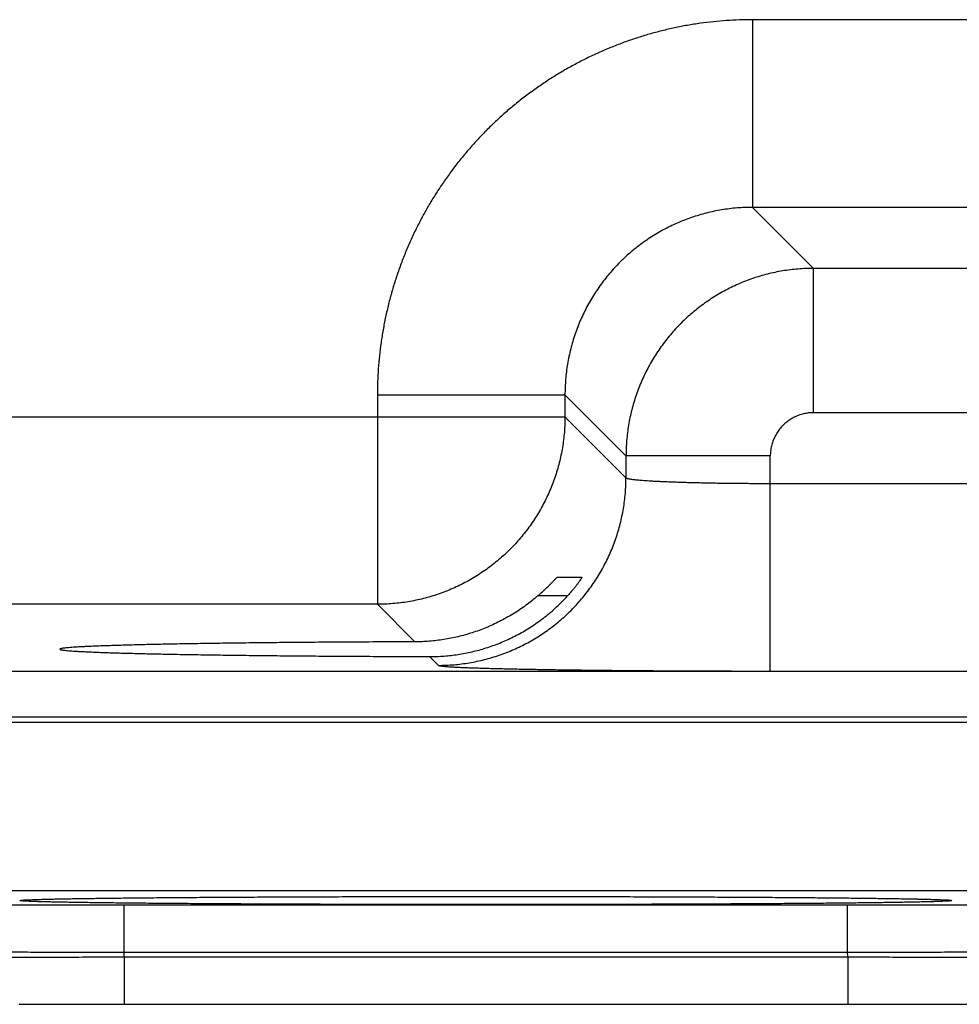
# Model space of a CAD drawing. Header units: inches. Extents: x 0 to 34, y 0 to 22.
# Tile 56 of 112: x 18.657 to 19.047, y 13.963 to 14.372. Entities that reach past the tile are written whole.
import ezdxf

# ---------------------------------------------------------------- set-up
doc = ezdxf.new("R2010")
doc.units = ezdxf.units.IN
doc.header["$LTSCALE"] = 1.87
doc.header["$MEASUREMENT"] = 0
doc.layers.get('0').update_dxf_attribs({"linetype": 'CONTINUOUS'})

msp = doc.modelspace()

# ---------------------------------------------------------------- linework, layer by layer
at = {"color": 7, "linetype": 'CONTINUOUS'}
for p, q in [((18.96129, 14.37228), (18.96129, 14.29429)), ((19.1116, 14.37228), (18.96129, 14.37228)), ((18.96129, 14.29429), (18.98666, 14.26892)), ((19.1116, 14.29429), (18.96129, 14.29429)), ((18.98666, 14.20893), (18.98666, 14.26892)), ((19.08623, 14.26892), (18.98666, 14.26892)), ((18.80531, 14.21631), (18.80531, 14.12929)), ((18.80531, 14.21631), (18.8833, 14.21631)), ((18.8833, 14.21631), (18.90867, 14.19094)), ((18.8833, 14.21631), (18.8833, 14.20728)), ((18.36861, 14.20728), (18.8833, 14.20728)), ((18.8833, 14.20728), (18.90867, 14.18191)), ((19.08623, 14.20893), (18.98666, 14.20893)), ((18.90867, 14.19094), (18.90867, 14.18191)), ((18.96866, 14.19094), (18.90867, 14.19094)), ((18.96866, 14.10156), (18.96866, 14.19094)), ((18.96866, 14.17955), (19.10423, 14.17955)), ((18.88005, 14.14052), (18.89035, 14.14052)), ((18.88437, 14.13278), (18.87201, 14.13278)), ((18.80531, 14.12929), (18.44659, 14.12929)), ((18.80531, 14.12929), (18.82091, 14.11369)), ((18.82703, 14.10758), (18.83068, 14.10392)), ((18.41877, 14.10148), (25.80914, 14.10148)), ((18.96866, 14.10156), (19.10423, 14.10156)), ((18.41877, 14.08246), (25.80914, 14.08246)), ((18.51177, 14.0803), (19.18912, 14.0803)), ((18.55021, 14.01031), (19.15068, 14.01031)), ((18.65897, 14.00639), (18.65897, 14.00639)), ((18.65897, 14.00639), (18.65899, 14.00639)), ((18.65899, 14.00639), (18.65906, 14.0064)), ((18.65906, 14.0064), (18.65918, 14.0064)), ((18.65918, 14.0064), (18.65936, 14.00642)), ((18.65936, 14.00642), (18.65958, 14.00643)), ((18.65958, 14.00643), (18.65985, 14.00645)), ((18.65985, 14.00645), (18.66034, 14.00647)), ((18.66034, 14.00647), (18.66094, 14.0065)), ((18.66094, 14.0065), (18.6619, 14.00654)), ((18.6619, 14.00654), (18.66305, 14.00659)), ((18.66305, 14.00659), (18.66484, 14.00664)), ((18.66484, 14.00664), (18.66723, 14.00671)), ((18.66723, 14.00671), (18.67051, 14.00679)), ((18.67051, 14.00679), (18.67382, 14.00686)), ((18.67382, 14.00686), (18.67791, 14.00693)), ((18.67791, 14.00693), (18.68293, 14.00701)), ((18.68293, 14.00701), (18.68907, 14.0071)), ((18.68907, 14.0071), (18.69653, 14.00719)), ((18.69653, 14.00719), (18.7032, 14.00726)), ((18.7032, 14.00726), (18.71105, 14.00734)), ((18.71105, 14.00734), (18.72049, 14.00742)), ((18.72049, 14.00742), (18.73234, 14.00751)), ((18.73234, 14.00751), (18.74218, 14.00757)), ((18.74218, 14.00757), (18.75313, 14.00763)), ((18.75313, 14.00763), (18.76437, 14.00768)), ((18.76437, 14.00768), (18.77599, 14.00773)), ((18.77599, 14.00773), (18.78793, 14.00777)), ((18.78793, 14.00777), (18.80014, 14.0078)), ((18.80014, 14.0078), (18.81258, 14.00782)), ((18.81258, 14.00782), (18.82518, 14.00784)), ((18.82518, 14.00784), (18.8379, 14.00785)), ((18.8379, 14.00785), (18.85045, 14.00786)), ((18.85045, 14.00786), (18.86298, 14.00785)), ((18.86298, 14.00785), (18.8757, 14.00784)), ((18.8757, 14.00784), (18.88831, 14.00782)), ((18.88831, 14.00782), (18.90075, 14.0078)), ((18.90075, 14.0078), (18.91298, 14.00777)), ((18.91298, 14.00777), (18.92494, 14.00773)), ((18.92494, 14.00773), (18.93657, 14.00768)), ((18.93657, 14.00768), (18.9478, 14.00763)), ((18.9478, 14.00763), (18.95868, 14.00757)), ((18.95868, 14.00757), (18.96872, 14.0075)), ((18.96872, 14.0075), (18.97741, 14.00744)), ((18.97741, 14.00744), (18.98824, 14.00735)), ((18.98824, 14.00735), (18.99693, 14.00727)), ((18.99693, 14.00727), (19.00416, 14.00719)), ((19.00416, 14.00719), (19.01031, 14.00712)), ((19.01031, 14.00712), (19.01557, 14.00705)), ((19.01557, 14.00705), (19.02136, 14.00696)), ((19.02136, 14.00696), (19.02597, 14.00688)), ((19.02597, 14.00688), (19.02969, 14.0068)), ((19.02969, 14.0068), (19.03203, 14.00675)), ((19.03203, 14.00675), (19.03462, 14.00668)), ((19.03462, 14.00668), (19.03669, 14.00662)), ((19.03669, 14.00662), (19.03832, 14.00657)), ((19.03832, 14.00657), (19.0393, 14.00653)), ((19.0393, 14.00653), (19.04011, 14.00649)), ((19.04011, 14.00649), (19.04075, 14.00646)), ((19.04075, 14.00646), (19.04109, 14.00644)), ((19.04109, 14.00644), (19.04137, 14.00643)), ((19.04137, 14.00643), (19.04158, 14.00641)), ((19.04158, 14.00641), (19.04174, 14.0064)), ((19.04189, 14.00639), (19.04192, 14.00639)), ((18.70008, 13.98467), (18.70008, 14.00432)), ((18.70008, 14.00432), (19.00081, 14.00432)), ((19.00081, 13.98467), (19.00081, 14.00432)), ((18.70005, 13.98274), (18.70008, 13.98467)), ((18.70008, 13.98467), (19.00081, 13.98467)), ((19.00085, 13.98274), (19.00081, 13.98467)), ((18.70005, 13.98274), (18.70005, 13.96309)), ((18.70005, 13.98274), (19.00085, 13.98274)), ((19.00085, 13.98274), (19.00085, 13.96309)), ((18.65642, 13.96305), (18.6688, 13.96307)), ((18.6688, 13.96307), (18.6813, 13.96308)), ((18.6813, 13.96308), (18.69395, 13.96309)), ((18.69395, 13.96309), (19.00085, 13.96309)), ((19.00085, 13.96309), (19.01319, 13.96309)), ((19.01319, 13.96309), (19.02572, 13.96308)), ((19.02572, 13.96308), (19.03813, 13.96306)), ((19.03813, 13.96306), (19.05037, 13.96303))]:
    msp.add_line(p, q, dxfattribs=at)
msp.add_lwpolyline([(19.04174, 14.0064), (19.04186, 14.00639), (19.04189, 14.00639)], dxfattribs=at)
for points, knots in [([(18.96129, 14.37228), (18.95948, 14.37228), (18.95586, 14.37222), (18.95043, 14.37193), (18.945, 14.37146), (18.9396, 14.3708), (18.93422, 14.36995), (18.92888, 14.36891), (18.92357, 14.36769), (18.91831, 14.36628), (18.9131, 14.36468), (18.90795, 14.36291), (18.90286, 14.36096), (18.89785, 14.35883), (18.89291, 14.35653), (18.88806, 14.35406), (18.88329, 14.35142), (18.87862, 14.34861), (18.87406, 14.34565), (18.86959, 14.34253), (18.86524, 14.33925), (18.86101, 14.33582), (18.8569, 14.33225), (18.85292, 14.32853), (18.84907, 14.32468), (18.84535, 14.3207), (18.84178, 14.31659), (18.83835, 14.31236), (18.83507, 14.30801), (18.83195, 14.30355), (18.82898, 14.29898), (18.82618, 14.29431), (18.82354, 14.28955), (18.82107, 14.28469), (18.81877, 14.27976), (18.81664, 14.27474), (18.81469, 14.26966), (18.81291, 14.26451), (18.81132, 14.2593), (18.80991, 14.25403), (18.80869, 14.24873), (18.80765, 14.24338), (18.8068, 14.238), (18.80613, 14.23259), (18.80566, 14.22717), (18.80538, 14.22174), (18.80531, 14.21812), (18.80531, 14.21631)], [0, 0, 0, 0, 0.022161, 0.044356, 0.066574, 0.088801, 0.111028, 0.133246, 0.155464, 0.177691, 0.199926, 0.222163, 0.244394, 0.266622, 0.288847, 0.311071, 0.333295, 0.35552, 0.377746, 0.399972, 0.422198, 0.444423, 0.466649, 0.488874, 0.511099, 0.533323, 0.555548, 0.577774, 0.6, 0.622226, 0.644452, 0.666678, 0.688903, 0.711128, 0.733352, 0.755576, 0.777805, 0.800041, 0.822277, 0.844507, 0.866729, 0.888953, 0.911185, 0.933417, 0.955638, 0.977836, 1, 1, 1, 1]), ([(18.96129, 14.29429), (18.96022, 14.29429), (18.95807, 14.29425), (18.95485, 14.29405), (18.95164, 14.29372), (18.94845, 14.29326), (18.94528, 14.29266), (18.94213, 14.29193), (18.93902, 14.29108), (18.93595, 14.2901), (18.93292, 14.28899), (18.92994, 14.28775), (18.92702, 14.2864), (18.92415, 14.28492), (18.92135, 14.28333), (18.91861, 14.28162), (18.91595, 14.27981), (18.91337, 14.27788), (18.91087, 14.27585), (18.90845, 14.27371), (18.90612, 14.27148), (18.90389, 14.26916), (18.90176, 14.26674), (18.89972, 14.26424), (18.8978, 14.26165), (18.89598, 14.25899), (18.89427, 14.25626), (18.89268, 14.25345), (18.8912, 14.25059), (18.88985, 14.24766), (18.88861, 14.24468), (18.8875, 14.24165), (18.88652, 14.23858), (18.88566, 14.23547), (18.88494, 14.23233), (18.88434, 14.22915), (18.88388, 14.22596), (18.88354, 14.22275), (18.88335, 14.21953), (18.8833, 14.21738), (18.8833, 14.21631)], [0, 0, 0, 0, 0.026326, 0.05265, 0.078971, 0.105291, 0.131612, 0.157932, 0.18425, 0.210565, 0.236878, 0.263188, 0.289496, 0.315803, 0.34211, 0.368417, 0.394724, 0.421029, 0.447334, 0.473639, 0.499944, 0.526249, 0.552554, 0.578861, 0.605169, 0.631478, 0.657787, 0.684098, 0.71041, 0.736723, 0.763038, 0.789358, 0.815684, 0.842013, 0.868345, 0.894675, 0.921003, 0.947332, 0.973663, 1, 1, 1, 1]), ([(18.98666, 14.26892), (18.98558, 14.26892), (18.98343, 14.26888), (18.98022, 14.26868), (18.97701, 14.26834), (18.97382, 14.26788), (18.97065, 14.26728), (18.9675, 14.26655), (18.96439, 14.2657), (18.96132, 14.26471), (18.95829, 14.2636), (18.95532, 14.26237), (18.95239, 14.26101), (18.94952, 14.25953), (18.94672, 14.25794), (18.94399, 14.25623), (18.94133, 14.25441), (18.93875, 14.25249), (18.93625, 14.25046), (18.93383, 14.24832), (18.9315, 14.24609), (18.92927, 14.24377), (18.92714, 14.24135), (18.92511, 14.23885), (18.92318, 14.23626), (18.92136, 14.2336), (18.91965, 14.23086), (18.91806, 14.22806), (18.91658, 14.22519), (18.91522, 14.22226), (18.91399, 14.21928), (18.91288, 14.21626), (18.91189, 14.21318), (18.91104, 14.21008), (18.91031, 14.20693), (18.90971, 14.20377), (18.90925, 14.20058), (18.90892, 14.19737), (18.90872, 14.19416), (18.90867, 14.19201), (18.90867, 14.19094)], [0, 0, 0, 0, 0.02633, 0.052658, 0.078985, 0.10531, 0.131635, 0.157961, 0.184286, 0.210609, 0.236933, 0.26326, 0.289587, 0.315904, 0.342203, 0.368494, 0.394785, 0.42108, 0.447383, 0.473692, 0.500001, 0.526307, 0.552615, 0.578933, 0.605258, 0.631584, 0.657907, 0.684231, 0.710561, 0.736892, 0.763218, 0.789538, 0.815859, 0.842182, 0.868502, 0.894809, 0.921107, 0.947401, 0.973698, 1, 1, 1, 1]), ([(18.8833, 14.20728), (18.8833, 14.20621), (18.88326, 14.20406), (18.88306, 14.20084), (18.88272, 14.19763), (18.88226, 14.19444), (18.88166, 14.19127), (18.88093, 14.18813), (18.88008, 14.18503), (18.87909, 14.18196), (18.87798, 14.17893), (18.87675, 14.17595), (18.87539, 14.17302), (18.87391, 14.17016), (18.87232, 14.16735), (18.87061, 14.16462), (18.86879, 14.16196), (18.86687, 14.15937), (18.86483, 14.15687), (18.8627, 14.15445), (18.86047, 14.15213), (18.85814, 14.14989), (18.85572, 14.14776), (18.85322, 14.14573), (18.85063, 14.1438), (18.84797, 14.14198), (18.84524, 14.14027), (18.84243, 14.13868), (18.83957, 14.1372), (18.83664, 14.13585), (18.83366, 14.13461), (18.83064, 14.1335), (18.82757, 14.13252), (18.82446, 14.13166), (18.82132, 14.13093), (18.81815, 14.13034), (18.81496, 14.12987), (18.81175, 14.12954), (18.80854, 14.12934), (18.80639, 14.12929), (18.80531, 14.12929)], [0, 0, 0, 0, 0.026315, 0.05263, 0.078945, 0.105261, 0.131577, 0.157893, 0.184209, 0.210526, 0.236843, 0.263161, 0.289478, 0.315796, 0.342114, 0.368432, 0.39475, 0.421068, 0.447387, 0.473705, 0.500023, 0.526342, 0.55266, 0.578978, 0.605297, 0.631615, 0.657932, 0.68425, 0.710567, 0.736885, 0.763203, 0.789519, 0.815835, 0.842151, 0.868467, 0.894785, 0.921098, 0.947404, 0.973703, 1, 1, 1, 1]), ([(18.98666, 14.20893), (18.98631, 14.20893), (18.98562, 14.20891), (18.98459, 14.20882), (18.98355, 14.20867), (18.98253, 14.20846), (18.98151, 14.20819), (18.98051, 14.20786), (18.97954, 14.20748), (18.97859, 14.20703), (18.97766, 14.20654), (18.97677, 14.20599), (18.97591, 14.20538), (18.97509, 14.20473), (18.9743, 14.20404), (18.97356, 14.2033), (18.97286, 14.20251), (18.97221, 14.20169), (18.97161, 14.20083), (18.97106, 14.19994), (18.97057, 14.19901), (18.97012, 14.19806), (18.96973, 14.19708), (18.9694, 14.19609), (18.96913, 14.19507), (18.96892, 14.19405), (18.96877, 14.19301), (18.96868, 14.19197), (18.96866, 14.19128), (18.96866, 14.19094)], [0, 0, 0, 0, 0.036617, 0.073427, 0.110383, 0.147443, 0.184567, 0.221713, 0.258844, 0.295937, 0.333007, 0.370073, 0.407151, 0.444244, 0.481347, 0.518455, 0.555564, 0.592666, 0.629753, 0.666826, 0.703904, 0.741008, 0.778157, 0.815328, 0.852478, 0.889563, 0.92654, 0.963368, 1, 1, 1, 1]), ([(18.83068, 14.10392), (18.83176, 14.10392), (18.83391, 14.10397), (18.83712, 14.10417), (18.84033, 14.1045), (18.84352, 14.10497), (18.84669, 14.10557), (18.84983, 14.10629), (18.85294, 14.10715), (18.85601, 14.10813), (18.85904, 14.10925), (18.86201, 14.11048), (18.86494, 14.11184), (18.86781, 14.11331), (18.87061, 14.11491), (18.87334, 14.11661), (18.87601, 14.11843), (18.87859, 14.12036), (18.88109, 14.12239), (18.88351, 14.12453), (18.88584, 14.12676), (18.88807, 14.12909), (18.8902, 14.1315), (18.89224, 14.13401), (18.89416, 14.13659), (18.89598, 14.13925), (18.89769, 14.14199), (18.89928, 14.14479), (18.90076, 14.14766), (18.90212, 14.15058), (18.90335, 14.15356), (18.90446, 14.15659), (18.90545, 14.15966), (18.9063, 14.16277), (18.90703, 14.16591), (18.90763, 14.16907), (18.90809, 14.17226), (18.90843, 14.17547), (18.90863, 14.17869), (18.90867, 14.18084), (18.90867, 14.18191)], [0, 0, 0, 0, 0.026313, 0.052627, 0.078941, 0.105256, 0.131571, 0.157886, 0.184201, 0.210517, 0.236833, 0.263149, 0.289465, 0.315782, 0.342098, 0.368415, 0.394732, 0.421049, 0.447367, 0.473684, 0.500001, 0.526318, 0.552636, 0.578953, 0.60527, 0.631587, 0.657904, 0.68422, 0.710537, 0.736853, 0.763169, 0.789485, 0.8158, 0.842115, 0.86843, 0.894745, 0.921059, 0.947373, 0.973687, 1, 1, 1, 1]), ([(18.90867, 14.18191), (18.90869, 14.18187), (18.9088, 14.18178), (18.90903, 14.18168), (18.90938, 14.18158), (18.90984, 14.18148), (18.91041, 14.18137), (18.9111, 14.18127), (18.9119, 14.18117), (18.91282, 14.18107), (18.91384, 14.18097), (18.91497, 14.18088), (18.91621, 14.18078), (18.91755, 14.18069), (18.91899, 14.1806), (18.92053, 14.18051), (18.92217, 14.18043), (18.92389, 14.18035), (18.92571, 14.18027), (18.92761, 14.1802), (18.92958, 14.18013), (18.93164, 14.18006), (18.93377, 14.17999), (18.93597, 14.17993), (18.93823, 14.17988), (18.94055, 14.17983), (18.94293, 14.17978), (18.94535, 14.17973), (18.94783, 14.17969), (18.95034, 14.17966), (18.95289, 14.17963), (18.95547, 14.1796), (18.95808, 14.17958), (18.96071, 14.17957), (18.96335, 14.17955), (18.966, 14.17955), (18.96778, 14.17955), (18.96866, 14.17955)], [0, 0, 0, 0, 0.002498, 0.006617, 0.012558, 0.020374, 0.030076, 0.041659, 0.05511, 0.070405, 0.087518, 0.106417, 0.127067, 0.149429, 0.173458, 0.199108, 0.22633, 0.255071, 0.285272, 0.316876, 0.349821, 0.384042, 0.419471, 0.456039, 0.493674, 0.532302, 0.571848, 0.612233, 0.65338, 0.695207, 0.737631, 0.780569, 0.823937, 0.867649, 0.911621, 0.955768, 1, 1, 1, 1]), ([(18.87201, 14.13278), (18.87227, 14.13301), (18.87278, 14.13346), (18.87353, 14.13412), (18.87423, 14.13477), (18.8749, 14.13539), (18.87552, 14.13599), (18.87611, 14.13655), (18.87665, 14.13708), (18.87714, 14.13758), (18.87759, 14.13803), (18.878, 14.13845), (18.87837, 14.13883), (18.87869, 14.13916), (18.87898, 14.13946), (18.87922, 14.13972), (18.87944, 14.13993), (18.87961, 14.14012), (18.87976, 14.14026), (18.87987, 14.14037), (18.87996, 14.14045), (18.88001, 14.1405), (18.88004, 14.14052), (18.88005, 14.14052)], [0, 0, 0, 0, 0.093093, 0.182833, 0.26871, 0.350314, 0.427653, 0.500435, 0.568278, 0.630933, 0.688423, 0.740626, 0.787615, 0.829425, 0.866231, 0.898139, 0.925332, 0.947993, 0.96629, 0.980452, 0.990645, 0.997085, 1, 1, 1, 1]), ([(18.89035, 14.14052), (18.89035, 14.14052), (18.89035, 14.14048), (18.89033, 14.14045), (18.89028, 14.14036), (18.89021, 14.14024), (18.89012, 14.14008), (18.88999, 14.13989), (18.88984, 14.13966), (18.88966, 14.13939), (18.88945, 14.13908), (18.8892, 14.13873), (18.88893, 14.13835), (18.88862, 14.13793), (18.88827, 14.13747), (18.8879, 14.13697), (18.88748, 14.13644), (18.88704, 14.13589), (18.88656, 14.1353), (18.88605, 14.1347), (18.88552, 14.13407), (18.88495, 14.13343), (18.88457, 14.133), (18.88437, 14.13278)], [0, 0, 0, 0, 0.001698, 0.007099, 0.016707, 0.030728, 0.049309, 0.072632, 0.100785, 0.133928, 0.1721, 0.215408, 0.263828, 0.317381, 0.37597, 0.439511, 0.507811, 0.580661, 0.657754, 0.738739, 0.823126, 0.910393, 1, 1, 1, 1]), ([(18.85045, 14.11114), (18.85141, 14.11145), (18.85333, 14.11209), (18.85618, 14.11318), (18.859, 14.11438), (18.86178, 14.1157), (18.86452, 14.11713), (18.86722, 14.11869), (18.86987, 14.12036), (18.87246, 14.12215), (18.87499, 14.12406), (18.87746, 14.12607), (18.87985, 14.1282), (18.88216, 14.13043), (18.88364, 14.13199), (18.88437, 14.13278)], [0, 0, 0, 0, 0.07447, 0.14934, 0.224561, 0.300144, 0.376193, 0.452677, 0.529574, 0.606982, 0.684837, 0.763048, 0.841671, 0.920684, 1, 1, 1, 1]), ([(18.87201, 14.13278), (18.87119, 14.13208), (18.86953, 14.13071), (18.86697, 14.12876), (18.86435, 14.12693), (18.86167, 14.12521), (18.85893, 14.12362), (18.85615, 14.12214), (18.85332, 14.12078), (18.85141, 14.11995), (18.85045, 14.11956)], [0, 0, 0, 0, 0.127219, 0.253841, 0.379779, 0.505138, 0.629854, 0.753882, 0.877304, 1, 1, 1, 1]), ([(18.85045, 14.11956), (18.8495, 14.11917), (18.8476, 14.11843), (18.84471, 14.11744), (18.84179, 14.11657), (18.83886, 14.11581), (18.8359, 14.11516), (18.83293, 14.11464), (18.82994, 14.11422), (18.82694, 14.11392), (18.82393, 14.11374), (18.82192, 14.1137), (18.82091, 14.11369)], [0, 0, 0, 0, 0.101232, 0.202065, 0.302454, 0.402482, 0.502332, 0.601996, 0.70147, 0.800944, 0.900462, 1, 1, 1, 1]), ([(18.82091, 14.11369), (18.81895, 14.11369), (18.81504, 14.11367), (18.80919, 14.11365), (18.80339, 14.11363), (18.79765, 14.1136), (18.79196, 14.11356), (18.78634, 14.11353), (18.7808, 14.11349), (18.77533, 14.11345), (18.76995, 14.1134), (18.76466, 14.11335), (18.75947, 14.1133), (18.75439, 14.11324), (18.74941, 14.11318), (18.74455, 14.11312), (18.73981, 14.11306), (18.7352, 14.11299), (18.73072, 14.11292), (18.72637, 14.11285), (18.72217, 14.11278), (18.71812, 14.1127), (18.71421, 14.11262), (18.71047, 14.11254), (18.70688, 14.11246), (18.70345, 14.11237), (18.7002, 14.11228), (18.69712, 14.11219), (18.69421, 14.1121), (18.69148, 14.11201), (18.68893, 14.11192), (18.68657, 14.11182), (18.68439, 14.11172), (18.68241, 14.11162), (18.68062, 14.11153), (18.67902, 14.11143), (18.67761, 14.11132), (18.67641, 14.11122), (18.6754, 14.11112), (18.6746, 14.11102), (18.67398, 14.11093), (18.67361, 14.11081), (18.67334, 14.11076), (18.67332, 14.11066), (18.67332, 14.11065)], [0, 0, 0, 0, 0.039867, 0.079465, 0.118734, 0.157649, 0.196148, 0.234196, 0.271752, 0.308761, 0.345197, 0.381002, 0.416147, 0.45059, 0.484282, 0.5172, 0.549291, 0.58053, 0.610877, 0.640292, 0.668753, 0.696214, 0.722655, 0.748042, 0.77234, 0.795532, 0.817581, 0.838471, 0.858172, 0.876662, 0.893925, 0.909934, 0.924678, 0.938136, 0.950293, 0.961139, 0.970657, 0.978843, 0.985686, 0.991181, 0.995329, 0.99814, 0.999664, 1, 1, 1, 1]), ([(18.82703, 14.10758), (18.82802, 14.10758), (18.83, 14.10761), (18.83297, 14.10777), (18.83592, 14.10805), (18.83886, 14.10844), (18.84179, 14.10894), (18.8447, 14.10956), (18.84759, 14.11028), (18.8495, 14.11084), (18.85045, 14.11114)], [0, 0, 0, 0, 0.125074, 0.249956, 0.374653, 0.499371, 0.624165, 0.749095, 0.874369, 1, 1, 1, 1]), ([(18.67332, 14.11065), (18.67332, 14.11063), (18.67334, 14.11053), (18.67362, 14.11047), (18.674, 14.11036), (18.67463, 14.11027), (18.67543, 14.11016), (18.67645, 14.11006), (18.67766, 14.10996), (18.67907, 14.10986), (18.68067, 14.10976), (18.68247, 14.10966), (18.68446, 14.10956), (18.68664, 14.10947), (18.68901, 14.10937), (18.69156, 14.10928), (18.6943, 14.10918), (18.69721, 14.10909), (18.7003, 14.109), (18.70356, 14.10891), (18.70699, 14.10883), (18.71058, 14.10875), (18.71434, 14.10866), (18.71824, 14.10859), (18.7223, 14.10851), (18.72651, 14.10843), (18.73086, 14.10836), (18.73534, 14.10829), (18.73996, 14.10823), (18.7447, 14.10816), (18.74957, 14.1081), (18.75455, 14.10804), (18.75964, 14.10799), (18.76483, 14.10794), (18.77012, 14.10789), (18.7755, 14.10784), (18.78097, 14.1078), (18.78652, 14.10776), (18.79214, 14.10772), (18.79783, 14.10769), (18.80358, 14.10766), (18.80938, 14.10764), (18.81523, 14.10761), (18.82111, 14.10759), (18.82505, 14.10758), (18.82703, 14.10758)], [0, 0, 0, 0, 0.000358, 0.001859, 0.004599, 0.008623, 0.013942, 0.020554, 0.028454, 0.037637, 0.04809, 0.059806, 0.072768, 0.086964, 0.102379, 0.11899, 0.136786, 0.155739, 0.175834, 0.197046, 0.219345, 0.242717, 0.267124, 0.292546, 0.318951, 0.346304, 0.374586, 0.40375, 0.433774, 0.46462, 0.496247, 0.528632, 0.561721, 0.595492, 0.629898, 0.664898, 0.700461, 0.736532, 0.773087, 0.810071, 0.847444, 0.885173, 0.923197, 0.961492, 1, 1, 1, 1]), ([(18.83068, 14.10392), (18.83073, 14.10388), (18.83092, 14.10382), (18.83127, 14.10373), (18.83181, 14.10365), (18.83253, 14.10357), (18.83342, 14.10348), (18.83449, 14.1034), (18.83573, 14.10332), (18.83715, 14.10323), (18.83874, 14.10315), (18.8405, 14.10307), (18.84242, 14.10299), (18.84451, 14.10291), (18.84677, 14.10284), (18.84918, 14.10276), (18.85175, 14.10269), (18.85447, 14.10261), (18.85734, 14.10254), (18.86035, 14.10247), (18.86351, 14.10241), (18.8668, 14.10234), (18.87023, 14.10228), (18.87379, 14.10222), (18.87746, 14.10216), (18.88126, 14.1021), (18.88517, 14.10205), (18.8892, 14.102), (18.89332, 14.10195), (18.89754, 14.1019), (18.90186, 14.10186), (18.90626, 14.10182), (18.91074, 14.10178), (18.9153, 14.10174), (18.91993, 14.10171), (18.92463, 14.10168), (18.92938, 14.10166), (18.93418, 14.10163), (18.93903, 14.10161), (18.94391, 14.1016), (18.94883, 14.10158), (18.95377, 14.10157), (18.95873, 14.10156), (18.96369, 14.10156), (18.96701, 14.10156), (18.96866, 14.10156)], [0, 0, 0, 0, 0.001426, 0.004083, 0.008016, 0.013231, 0.019726, 0.027494, 0.036531, 0.046826, 0.058362, 0.071121, 0.085088, 0.10025, 0.116588, 0.134078, 0.152694, 0.172414, 0.193218, 0.215077, 0.237959, 0.26183, 0.286661, 0.312428, 0.339095, 0.366623, 0.394974, 0.424112, 0.454004, 0.484609, 0.515884, 0.547787, 0.580279, 0.613319, 0.646868, 0.680886, 0.715324, 0.750126, 0.785237, 0.820624, 0.856256, 0.892079, 0.928025, 0.964023, 1, 1, 1, 1]), ([(18.55013, 14.00563), (18.55013, 14.00559), (18.55031, 14.00557), (18.55053, 14.00552), (18.55102, 14.00549), (18.55164, 14.00544), (18.55246, 14.0054), (18.55346, 14.00535), (18.55464, 14.00531), (18.55599, 14.00526), (18.55752, 14.00522), (18.55923, 14.00518), (18.5611, 14.00514), (18.56314, 14.00509), (18.56536, 14.00505), (18.56773, 14.00501), (18.57027, 14.00497), (18.57296, 14.00493), (18.57581, 14.0049), (18.57881, 14.00486), (18.58196, 14.00482), (18.58525, 14.00479), (18.58868, 14.00475), (18.59225, 14.00472), (18.59595, 14.00469), (18.59978, 14.00466), (18.60372, 14.00463), (18.60779, 14.0046), (18.61197, 14.00457), (18.61625, 14.00454), (18.62064, 14.00452), (18.62512, 14.00449), (18.6297, 14.00447), (18.63436, 14.00445), (18.6391, 14.00443), (18.64392, 14.00441), (18.6488, 14.0044), (18.65375, 14.00438), (18.65875, 14.00437), (18.66381, 14.00436), (18.6689, 14.00435), (18.67404, 14.00434), (18.6792, 14.00433), (18.6844, 14.00433), (18.68961, 14.00432), (18.69484, 14.00432), (18.69833, 14.00432), (18.70008, 14.00432)], [0, 0, 0, 0, 0.000681, 0.002532, 0.005586, 0.009848, 0.015314, 0.021977, 0.029829, 0.038864, 0.049073, 0.060443, 0.072956, 0.086595, 0.101343, 0.117187, 0.134107, 0.152081, 0.171086, 0.191101, 0.212103, 0.234064, 0.256956, 0.280752, 0.305424, 0.330943, 0.357277, 0.384394, 0.412261, 0.440844, 0.470107, 0.500017, 0.530535, 0.561624, 0.593247, 0.625371, 0.657958, 0.690964, 0.724342, 0.758049, 0.792043, 0.826288, 0.860752, 0.895399, 0.930186, 0.965069, 1, 1, 1, 1]), ([(18.85045, 14.00448), (18.84832, 14.00448), (18.84405, 14.00448), (18.83766, 14.00448), (18.83128, 14.00448), (18.82492, 14.00449), (18.81859, 14.0045), (18.81229, 14.00451), (18.80603, 14.00452), (18.79983, 14.00453), (18.79368, 14.00455), (18.78759, 14.00457), (18.78157, 14.00459), (18.77563, 14.00461), (18.76977, 14.00463), (18.76399, 14.00465), (18.75831, 14.00468), (18.75273, 14.00471), (18.74726, 14.00474), (18.7419, 14.00477), (18.73665, 14.0048), (18.73154, 14.00483), (18.72655, 14.00487), (18.72169, 14.0049), (18.71698, 14.00494), (18.71241, 14.00498), (18.708, 14.00502), (18.70374, 14.00506), (18.69964, 14.0051), (18.69571, 14.00515), (18.69194, 14.00519), (18.68835, 14.00524), (18.68494, 14.00529), (18.6817, 14.00534), (18.67866, 14.00538), (18.67579, 14.00543), (18.67313, 14.00549), (18.67065, 14.00554), (18.66837, 14.00559), (18.66629, 14.00564), (18.66441, 14.00569), (18.66274, 14.00575), (18.66127, 14.0058), (18.66001, 14.00586), (18.65895, 14.00591), (18.65812, 14.00597), (18.65745, 14.006), (18.65709, 14.0061), (18.65676, 14.00607), (18.65676, 14.00626), (18.65709, 14.00623), (18.65745, 14.00633), (18.65812, 14.00636), (18.6586, 14.0064), (18.65888, 14.00642)], [0, 0, 0, 0, 0.032635, 0.065268, 0.097851, 0.130341, 0.16269, 0.194855, 0.226799, 0.258491, 0.289896, 0.320984, 0.351721, 0.382076, 0.412015, 0.441504, 0.470508, 0.498996, 0.526941, 0.554322, 0.581105, 0.60725, 0.632725, 0.657508, 0.681573, 0.704895, 0.727444, 0.749198, 0.770131, 0.790221, 0.809447, 0.827789, 0.845226, 0.861739, 0.877307, 0.891916, 0.90555, 0.918195, 0.929837, 0.94046, 0.950054, 0.95861, 0.96612, 0.972575, 0.977965, 0.982287, 0.985538, 0.987719, 0.988838, 0.989123, 0.990243, 0.992425, 0.995677, 1, 1, 1, 1]), ([(18.65897, 14.00642), (18.65929, 14.00644), (18.66004, 14.00648), (18.66127, 14.00653), (18.66274, 14.00658), (18.66441, 14.00664), (18.66629, 14.00669), (18.66837, 14.00674), (18.67065, 14.0068), (18.67313, 14.00685), (18.6758, 14.0069), (18.67866, 14.00695), (18.68171, 14.007), (18.68494, 14.00705), (18.68835, 14.00709), (18.69194, 14.00714), (18.69571, 14.00718), (18.69964, 14.00723), (18.70374, 14.00727), (18.708, 14.00731), (18.71242, 14.00735), (18.71698, 14.00739), (18.7217, 14.00743), (18.72655, 14.00747), (18.73154, 14.0075), (18.73666, 14.00753), (18.7419, 14.00757), (18.74726, 14.0076), (18.75274, 14.00763), (18.75832, 14.00765), (18.764, 14.00768), (18.76977, 14.0077), (18.77563, 14.00773), (18.78157, 14.00775), (18.78759, 14.00777), (18.79368, 14.00778), (18.79983, 14.0078), (18.80604, 14.00781), (18.81229, 14.00782), (18.81859, 14.00783), (18.82493, 14.00784), (18.83129, 14.00785), (18.83767, 14.00785), (18.84405, 14.00786), (18.84832, 14.00786), (18.85045, 14.00786)], [0, 0, 0, 0, 0.005071, 0.011674, 0.019357, 0.028112, 0.037928, 0.048796, 0.060705, 0.073642, 0.087591, 0.102536, 0.118463, 0.135355, 0.153194, 0.171959, 0.191628, 0.212181, 0.233595, 0.255848, 0.278918, 0.302777, 0.327394, 0.352746, 0.378809, 0.405559, 0.432958, 0.460967, 0.489557, 0.518702, 0.548372, 0.578534, 0.609157, 0.640207, 0.67165, 0.703453, 0.735581, 0.768001, 0.80068, 0.833584, 0.866676, 0.89991, 0.93324, 0.966619, 1, 1, 1, 1]), ([(18.85045, 14.00786), (18.85258, 14.00786), (18.85684, 14.00786), (18.86323, 14.00785), (18.86961, 14.00785), (18.87597, 14.00784), (18.8823, 14.00783), (18.8886, 14.00782), (18.89486, 14.00781), (18.90106, 14.0078), (18.90721, 14.00778), (18.9133, 14.00777), (18.91932, 14.00775), (18.92526, 14.00773), (18.93113, 14.0077), (18.9369, 14.00768), (18.94258, 14.00765), (18.94816, 14.00763), (18.95363, 14.0076), (18.95899, 14.00757), (18.96424, 14.00753), (18.96936, 14.0075), (18.97435, 14.00747), (18.9792, 14.00743), (18.98391, 14.00739), (18.98848, 14.00735), (18.99289, 14.00731), (18.99715, 14.00727), (19.00125, 14.00723), (19.00519, 14.00718), (19.00895, 14.00714), (19.01254, 14.00709), (19.01596, 14.00705), (19.01919, 14.007), (19.02224, 14.00695), (19.0251, 14.0069), (19.02777, 14.00685), (19.03024, 14.0068), (19.03252, 14.00674), (19.0346, 14.00669), (19.03648, 14.00664), (19.03815, 14.00658), (19.03962, 14.00653), (19.04086, 14.00648), (19.0416, 14.00644), (19.04192, 14.00642)], [0, 0, 0, 0, 0.033386, 0.066769, 0.100102, 0.133339, 0.166432, 0.199337, 0.232017, 0.264437, 0.296565, 0.328368, 0.359813, 0.390866, 0.421493, 0.451661, 0.481332, 0.510475, 0.539063, 0.567073, 0.594473, 0.62122, 0.647281, 0.672633, 0.697253, 0.721111, 0.744179, 0.766433, 0.787848, 0.808401, 0.828069, 0.846833, 0.864671, 0.881564, 0.897491, 0.912435, 0.926383, 0.939319, 0.951229, 0.962097, 0.971912, 0.980665, 0.988347, 0.99495, 1, 1, 1, 1]), ([(19.04201, 14.00642), (19.04229, 14.0064), (19.04278, 14.00636), (19.04344, 14.00633), (19.0438, 14.00623), (19.04413, 14.00626), (19.04413, 14.00607), (19.0438, 14.0061), (19.04344, 14.006), (19.04278, 14.00597), (19.04194, 14.00591), (19.04088, 14.00586), (19.03962, 14.0058), (19.03815, 14.00575), (19.03648, 14.00569), (19.0346, 14.00564), (19.03252, 14.00559), (19.03024, 14.00554), (19.02777, 14.00549), (19.0251, 14.00543), (19.02224, 14.00538), (19.01919, 14.00534), (19.01595, 14.00529), (19.01254, 14.00524), (19.00895, 14.00519), (19.00518, 14.00515), (19.00125, 14.0051), (18.99715, 14.00506), (18.99289, 14.00502), (18.98847, 14.00498), (18.98391, 14.00494), (18.9792, 14.0049), (18.97434, 14.00487), (18.96935, 14.00483), (18.96423, 14.0048), (18.95899, 14.00477), (18.95363, 14.00474), (18.94816, 14.00471), (18.94258, 14.00468), (18.9369, 14.00465), (18.93112, 14.00463), (18.92526, 14.00461), (18.91932, 14.00459), (18.9133, 14.00457), (18.90721, 14.00455), (18.90106, 14.00453), (18.89486, 14.00452), (18.8886, 14.00451), (18.8823, 14.0045), (18.87597, 14.00449), (18.86961, 14.00448), (18.86323, 14.00448), (18.85684, 14.00448), (18.85258, 14.00448), (18.85045, 14.00448)], [0, 0, 0, 0, 0.004322, 0.007573, 0.009753, 0.010873, 0.011158, 0.012278, 0.01446, 0.017712, 0.022035, 0.027425, 0.03388, 0.041391, 0.049949, 0.059544, 0.070168, 0.081809, 0.094455, 0.108091, 0.122701, 0.13827, 0.154782, 0.17222, 0.190563, 0.20979, 0.229881, 0.250814, 0.272567, 0.295119, 0.318441, 0.342506, 0.367288, 0.392765, 0.418914, 0.445697, 0.473077, 0.501025, 0.529515, 0.558519, 0.588004, 0.617939, 0.648291, 0.679027, 0.710116, 0.741522, 0.773213, 0.805158, 0.837322, 0.869671, 0.902159, 0.93474, 0.967369, 1, 1, 1, 1]), ([(19.00081, 14.00432), (19.00256, 14.00432), (19.00605, 14.00432), (19.01128, 14.00432), (19.01649, 14.00433), (19.02169, 14.00433), (19.02686, 14.00434), (19.03199, 14.00435), (19.03709, 14.00436), (19.04214, 14.00437), (19.04714, 14.00438), (19.05209, 14.0044), (19.05698, 14.00441), (19.06179, 14.00443), (19.06653, 14.00445), (19.0712, 14.00447), (19.07577, 14.00449), (19.08025, 14.00452), (19.08464, 14.00454), (19.08893, 14.00457), (19.0931, 14.0046), (19.09717, 14.00463), (19.10112, 14.00466), (19.10494, 14.00469), (19.10864, 14.00472), (19.11221, 14.00475), (19.11564, 14.00479), (19.11893, 14.00482), (19.12208, 14.00486), (19.12508, 14.0049), (19.12793, 14.00493), (19.13063, 14.00497), (19.13316, 14.00501), (19.13554, 14.00505), (19.13775, 14.00509), (19.13979, 14.00514), (19.14167, 14.00518), (19.14337, 14.00522), (19.1449, 14.00526), (19.14626, 14.00531), (19.14743, 14.00535), (19.14843, 14.0054), (19.14925, 14.00544), (19.14988, 14.00549), (19.15036, 14.00552), (19.15059, 14.00557), (19.15077, 14.00559), (19.15077, 14.00563)], [0, 0, 0, 0, 0.034938, 0.069822, 0.104609, 0.139256, 0.17372, 0.207965, 0.241959, 0.275665, 0.309042, 0.342047, 0.374635, 0.40676, 0.438383, 0.469471, 0.499988, 0.529897, 0.55916, 0.587742, 0.615608, 0.642725, 0.669059, 0.694578, 0.71925, 0.743045, 0.765938, 0.787899, 0.808901, 0.828917, 0.847922, 0.865896, 0.882816, 0.89866, 0.913408, 0.927046, 0.939559, 0.950929, 0.961138, 0.970173, 0.978025, 0.984687, 0.990153, 0.994415, 0.997469, 0.999319, 1, 1, 1, 1]), ([(18.53023, 13.98595), (18.53036, 13.98594), (18.53056, 13.98589), (18.5311, 13.98588), (18.53177, 13.98584), (18.53267, 13.98581), (18.53375, 13.98577), (18.53503, 13.98574), (18.53649, 13.9857), (18.53816, 13.98567), (18.54001, 13.98563), (18.54204, 13.9856), (18.54426, 13.98557), (18.54666, 13.98553), (18.54924, 13.9855), (18.552, 13.98546), (18.55493, 13.98543), (18.55803, 13.98539), (18.56129, 13.98536), (18.56471, 13.98533), (18.5683, 13.98529), (18.57203, 13.98526), (18.57592, 13.98523), (18.57995, 13.9852), (18.58411, 13.98517), (18.58842, 13.98513), (18.59285, 13.9851), (18.59741, 13.98507), (18.60209, 13.98505), (18.60689, 13.98502), (18.61179, 13.98499), (18.6168, 13.98496), (18.6219, 13.98494), (18.6271, 13.98491), (18.63238, 13.98489), (18.63774, 13.98486), (18.64317, 13.98484), (18.64867, 13.98482), (18.65423, 13.9848), (18.65984, 13.98478), (18.6655, 13.98476), (18.6712, 13.98474), (18.67694, 13.98473), (18.6827, 13.98471), (18.68848, 13.9847), (18.69428, 13.98468), (18.69814, 13.98467), (18.70008, 13.98467)], [0, 0, 0, 0, 0.001759, 0.004678, 0.008756, 0.013989, 0.020371, 0.027896, 0.036555, 0.046339, 0.057235, 0.069229, 0.082307, 0.096452, 0.11165, 0.127883, 0.145133, 0.163377, 0.182595, 0.202765, 0.223864, 0.245867, 0.268746, 0.292475, 0.317028, 0.342378, 0.368498, 0.395356, 0.422919, 0.451153, 0.480029, 0.509514, 0.539571, 0.570164, 0.601259, 0.632824, 0.664824, 0.697217, 0.729963, 0.763023, 0.796357, 0.829928, 0.863696, 0.897625, 0.931678, 0.965816, 1, 1, 1, 1]), ([(19.00081, 13.98467), (19.00275, 13.98467), (19.00662, 13.98468), (19.01241, 13.9847), (19.01819, 13.98471), (19.02396, 13.98473), (19.02969, 13.98474), (19.03539, 13.98476), (19.04105, 13.98478), (19.04666, 13.9848), (19.05222, 13.98482), (19.05772, 13.98484), (19.06315, 13.98486), (19.06851, 13.98489), (19.07379, 13.98491), (19.07899, 13.98494), (19.08409, 13.98496), (19.0891, 13.98499), (19.094, 13.98502), (19.09879, 13.98505), (19.10347, 13.98507), (19.10803, 13.9851), (19.11247, 13.98513), (19.11677, 13.98517), (19.12094, 13.9852), (19.12497, 13.98523), (19.12886, 13.98526), (19.13259, 13.98529), (19.13617, 13.98533), (19.1396, 13.98536), (19.14286, 13.98539), (19.14596, 13.98543), (19.14889, 13.98546), (19.15165, 13.9855), (19.15423, 13.98553), (19.15663, 13.98557), (19.15885, 13.9856), (19.16089, 13.98563), (19.16274, 13.98567), (19.1644, 13.9857), (19.16587, 13.98574), (19.16715, 13.98577), (19.16823, 13.98581), (19.16912, 13.98584), (19.1698, 13.98588), (19.17033, 13.98589), (19.17053, 13.98594), (19.17066, 13.98595)], [0, 0, 0, 0, 0.034185, 0.068322, 0.102374, 0.136301, 0.170067, 0.203635, 0.236968, 0.270025, 0.302769, 0.335161, 0.367158, 0.398722, 0.429814, 0.460405, 0.49046, 0.519943, 0.548817, 0.577049, 0.60461, 0.631467, 0.657587, 0.682938, 0.707492, 0.731222, 0.754102, 0.776107, 0.797209, 0.817383, 0.836603, 0.85485, 0.872102, 0.888338, 0.903537, 0.917684, 0.930763, 0.94276, 0.953657, 0.963441, 0.972101, 0.979627, 0.98601, 0.991243, 0.995322, 0.998241, 1, 1, 1, 1]), ([(18.53014, 13.98113), (18.53027, 13.98114), (18.53048, 13.98119), (18.53101, 13.98122), (18.53169, 13.98127), (18.53259, 13.98132), (18.53367, 13.98136), (18.53495, 13.98141), (18.53642, 13.98145), (18.53808, 13.9815), (18.53993, 13.98155), (18.54197, 13.98159), (18.54419, 13.98164), (18.54659, 13.98168), (18.54917, 13.98173), (18.55193, 13.98177), (18.55486, 13.98182), (18.55796, 13.98186), (18.56122, 13.9819), (18.56465, 13.98195), (18.56823, 13.98199), (18.57197, 13.98203), (18.57585, 13.98207), (18.57988, 13.98211), (18.58405, 13.98215), (18.58836, 13.98219), (18.59279, 13.98223), (18.59735, 13.98227), (18.60203, 13.9823), (18.60683, 13.98234), (18.61173, 13.98237), (18.61674, 13.9824), (18.62184, 13.98244), (18.62704, 13.98247), (18.63232, 13.9825), (18.63768, 13.98252), (18.64312, 13.98255), (18.64862, 13.98258), (18.65418, 13.9826), (18.6598, 13.98262), (18.66546, 13.98264), (18.67116, 13.98266), (18.6769, 13.98268), (18.68266, 13.9827), (18.68844, 13.98272), (18.69424, 13.98273), (18.69811, 13.98274), (18.70005, 13.98274)], [0, 0, 0, 0, 0.001775, 0.004705, 0.008793, 0.014034, 0.020425, 0.027956, 0.03662, 0.046407, 0.057306, 0.069302, 0.08238, 0.096526, 0.111724, 0.127958, 0.145207, 0.163449, 0.182664, 0.202831, 0.223928, 0.245927, 0.268803, 0.292528, 0.317078, 0.342424, 0.36854, 0.395395, 0.422954, 0.451185, 0.480056, 0.509538, 0.539594, 0.570186, 0.601278, 0.632839, 0.664835, 0.697227, 0.729971, 0.763028, 0.796363, 0.829937, 0.863709, 0.89764, 0.931692, 0.965825, 1, 1, 1, 1]), ([(19.00085, 13.98274), (19.00278, 13.98274), (19.00665, 13.98273), (19.01245, 13.98272), (19.01823, 13.9827), (19.02399, 13.98268), (19.02973, 13.98266), (19.03543, 13.98264), (19.04109, 13.98262), (19.04671, 13.9826), (19.05227, 13.98258), (19.05777, 13.98255), (19.06321, 13.98252), (19.06857, 13.9825), (19.07385, 13.98247), (19.07904, 13.98244), (19.08415, 13.9824), (19.08915, 13.98237), (19.09406, 13.98234), (19.09885, 13.9823), (19.10353, 13.98227), (19.10809, 13.98223), (19.11253, 13.98219), (19.11683, 13.98215), (19.121, 13.98211), (19.12503, 13.98207), (19.12892, 13.98203), (19.13266, 13.98199), (19.13624, 13.98195), (19.13967, 13.9819), (19.14293, 13.98186), (19.14603, 13.98182), (19.14896, 13.98177), (19.15172, 13.98173), (19.1543, 13.98168), (19.1567, 13.98164), (19.15892, 13.98159), (19.16096, 13.98155), (19.16281, 13.9815), (19.16447, 13.98145), (19.16594, 13.98141), (19.16722, 13.98136), (19.16831, 13.98132), (19.1692, 13.98127), (19.16988, 13.98122), (19.17041, 13.98119), (19.17062, 13.98114), (19.17075, 13.98113)], [0, 0, 0, 0, 0.034176, 0.068309, 0.102358, 0.136287, 0.170057, 0.203629, 0.236961, 0.270017, 0.302758, 0.335147, 0.36714, 0.398699, 0.429788, 0.460377, 0.49043, 0.51991, 0.548779, 0.577008, 0.604564, 0.631417, 0.657533, 0.682881, 0.707432, 0.731159, 0.754036, 0.776038, 0.797138, 0.817309, 0.836528, 0.854773, 0.872024, 0.888261, 0.903462, 0.91761, 0.93069, 0.942688, 0.953588, 0.963377, 0.972042, 0.979574, 0.985964, 0.991207, 0.995295, 0.998225, 1, 1, 1, 1])]:
    msp.add_open_spline(points, degree=3, knots=knots, dxfattribs=at)
for points in [[(18.65888, 14.00642), (18.65891, 14.00642), (18.65894, 14.00642), (18.65897, 14.00642)], [(19.04192, 14.00642), (19.04195, 14.00642), (19.04198, 14.00642), (19.04201, 14.00642)]]:
    msp.add_open_spline(points, degree=3, dxfattribs=at)

doc.saveas('drawing.dxf')
